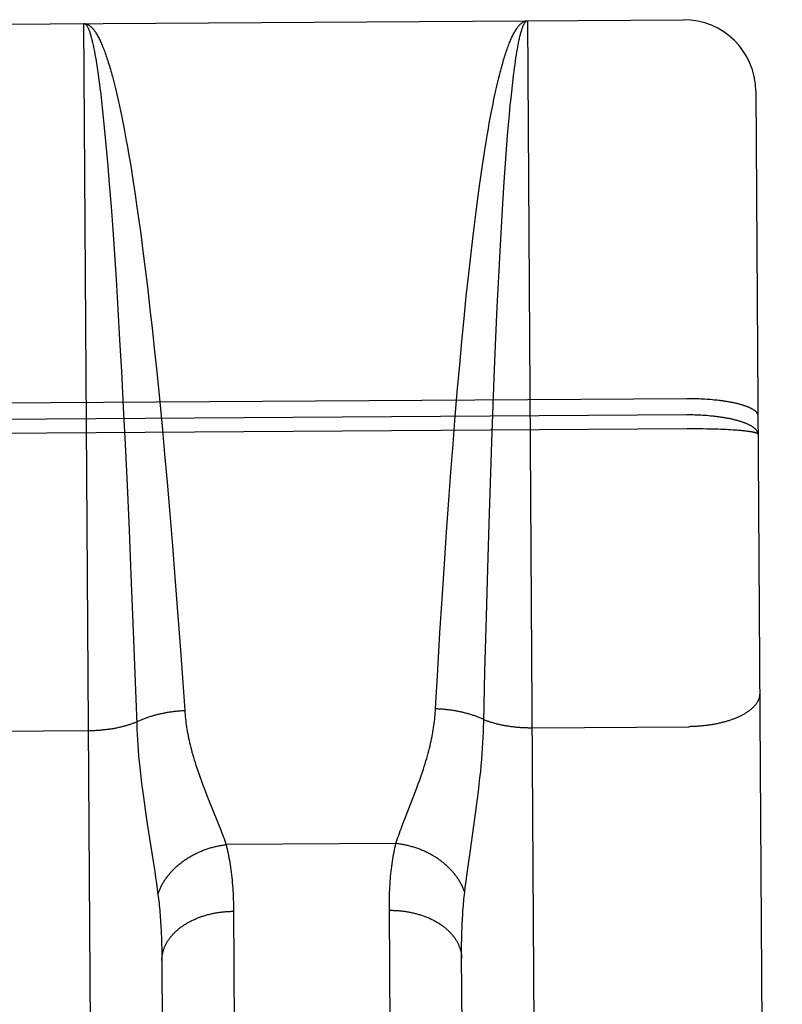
# Model space of a CAD drawing. Header units: inches. Extents: x 0 to 200, y 0 to 129.
# Tile 25 of 99: x 75.056 to 75.374, y 47.369 to 47.779. Entities that reach past the tile are written whole.
import ezdxf

# ---------------------------------------------------------------- set-up
doc = ezdxf.new("R2010")
doc.units = ezdxf.units.IN
doc.header["$LTSCALE"] = 11
doc.header["$MEASUREMENT"] = 0
doc.linetypes.add('HIDDEN', pattern=[0.2, 0.1, -0.1])
doc.layers.add('FRONT_LOWER_DOOR_ASSEMBLY', color=7, linetype='CONTINUOUS')

msp = doc.modelspace()

# ---------------------------------------------------------------- linework, layer by layer
at = {"layer": 'FRONT_LOWER_DOOR_ASSEMBLY', "color": 8, "linetype": 'HIDDEN'}
for p, q in [((74.76811, 47.7757), (75.3331, 47.77932)), ((75.2681, 47.7789), (75.27329, 46.96813)), ((75.34453, 45.99436), (75.3331, 47.77932)), ((75.0883, 46.96694), (75.08311, 47.77772)), ((75.08748, 47.76602), (75.0877, 47.76483)), ((75.26347, 47.76471), (75.26368, 47.76596)), ((75.0877, 47.76483), (75.08792, 47.76359)), ((75.08792, 47.76359), (75.08814, 47.76229)), ((75.08814, 47.76229), (75.08835, 47.76094)), ((75.26287, 47.76065), (75.26307, 47.76206)), ((75.26307, 47.76206), (75.26327, 47.76341)), ((75.26327, 47.76341), (75.26347, 47.76471)), ((75.08835, 47.76094), (75.08857, 47.75953)), ((75.08857, 47.75953), (75.08879, 47.75807)), ((75.08879, 47.75807), (75.08901, 47.75655)), ((75.26227, 47.75609), (75.26247, 47.75766)), ((75.26247, 47.75766), (75.26267, 47.75918)), ((75.26267, 47.75918), (75.26287, 47.76065)), ((75.08901, 47.75655), (75.08923, 47.75498)), ((75.08923, 47.75498), (75.08944, 47.75336)), ((75.09499, 47.75558), (75.09541, 47.75398)), ((75.09541, 47.75398), (75.09584, 47.75232)), ((75.2557, 47.75334), (75.2561, 47.755)), ((75.26178, 47.75193), (75.26208, 47.75447)), ((75.26208, 47.75447), (75.26227, 47.75609)), ((75.08944, 47.75336), (75.08977, 47.75083)), ((75.08977, 47.75083), (75.09009, 47.74819)), ((75.09584, 47.75232), (75.09626, 47.75061)), ((75.09626, 47.75061), (75.09668, 47.74884)), ((75.2545, 47.74804), (75.2549, 47.74986)), ((75.2549, 47.74986), (75.2553, 47.75162)), ((75.2553, 47.75162), (75.2557, 47.75334)), ((75.26149, 47.74928), (75.26178, 47.75193)), ((75.36329, 47.74951), (75.37434, 46.02455)), ((75.09009, 47.74819), (75.09042, 47.74543)), ((75.09042, 47.74543), (75.09074, 47.74255)), ((75.09668, 47.74884), (75.0971, 47.74703)), ((75.0971, 47.74703), (75.09752, 47.74517)), ((75.25371, 47.74425), (75.2541, 47.74617)), ((75.2541, 47.74617), (75.2545, 47.74804)), ((75.26092, 47.74364), (75.26121, 47.74652)), ((75.26121, 47.74652), (75.26149, 47.74928)), ((75.09074, 47.74255), (75.09117, 47.73855)), ((75.09752, 47.74517), (75.09794, 47.74325)), ((75.09794, 47.74325), (75.09836, 47.74129)), ((75.09836, 47.74129), (75.09878, 47.73928)), ((75.25293, 47.74027), (75.25332, 47.74228)), ((75.25332, 47.74228), (75.25371, 47.74425)), ((75.26054, 47.73964), (75.26092, 47.74364)), ((75.09117, 47.73855), (75.0916, 47.73436)), ((75.09878, 47.73928), (75.09919, 47.73722)), ((75.09919, 47.73722), (75.0996, 47.73512)), ((75.25215, 47.73609), (75.25254, 47.7382)), ((75.25254, 47.7382), (75.25293, 47.74027)), ((75.26017, 47.73544), (75.26054, 47.73964)), ((75.0916, 47.73436), (75.09202, 47.72998)), ((75.0996, 47.73512), (75.10002, 47.73297)), ((75.10002, 47.73297), (75.10063, 47.72965)), ((75.25139, 47.73173), (75.25177, 47.73394)), ((75.25177, 47.73394), (75.25215, 47.73609)), ((75.2598, 47.73105), (75.26017, 47.73544)), ((75.09202, 47.72998), (75.09255, 47.72425)), ((75.10063, 47.72965), (75.10124, 47.72624)), ((75.25082, 47.72835), (75.25139, 47.73173)), ((75.25935, 47.72532), (75.2598, 47.73105)), ((75.10124, 47.72624), (75.10185, 47.72273)), ((75.24969, 47.72127), (75.25025, 47.72486)), ((75.25025, 47.72486), (75.25082, 47.72835)), ((75.2589, 47.7193), (75.25935, 47.72532)), ((75.09255, 47.72425), (75.09307, 47.71824)), ((75.10185, 47.72273), (75.10246, 47.71912)), ((75.24914, 47.7176), (75.24969, 47.72127)), ((75.09307, 47.71824), (75.09369, 47.71069)), ((75.10246, 47.71912), (75.10306, 47.71542)), ((75.24859, 47.71383), (75.24914, 47.7176)), ((75.25838, 47.71174), (75.2589, 47.7193)), ((75.10306, 47.71542), (75.10365, 47.71162)), ((75.24804, 47.70997), (75.24859, 47.71383)), ((75.09369, 47.71069), (75.09441, 47.70142)), ((75.10365, 47.71162), (75.10444, 47.70643)), ((75.24732, 47.70469), (75.24804, 47.70997)), ((75.25778, 47.70247), (75.25838, 47.71174)), ((75.10444, 47.70643), (75.10523, 47.70109)), ((75.24661, 47.69927), (75.24732, 47.70469)), ((75.09441, 47.70142), (75.09512, 47.6917)), ((75.10523, 47.70109), (75.106, 47.6956)), ((75.2572, 47.69274), (75.25778, 47.70247)), ((75.24591, 47.6937), (75.24661, 47.69927)), ((75.106, 47.6956), (75.10677, 47.68998)), ((75.24523, 47.688), (75.24591, 47.6937)), ((75.25663, 47.68259), (75.2572, 47.69274)), ((75.09512, 47.6917), (75.09581, 47.68156)), ((75.10677, 47.68998), (75.10771, 47.68277)), ((75.24438, 47.68071), (75.24523, 47.688)), ((75.09581, 47.68156), (75.09649, 47.67103)), ((75.10771, 47.68277), (75.10864, 47.67538)), ((75.24355, 47.67323), (75.24438, 47.68071)), ((75.25608, 47.67205), (75.25663, 47.68259)), ((75.10864, 47.67538), (75.10956, 47.66781)), ((75.24257, 47.66403), (75.24355, 47.67323)), ((75.25548, 47.65958), (75.25608, 47.67205)), ((75.09649, 47.67103), (75.09725, 47.65857)), ((75.10956, 47.66781), (75.11064, 47.65851)), ((75.24162, 47.65462), (75.24257, 47.66403)), ((75.2549, 47.64672), (75.25548, 47.65958)), ((75.09725, 47.65857), (75.098, 47.64572)), ((75.11064, 47.65851), (75.11152, 47.65061)), ((75.2407, 47.64503), (75.24162, 47.65462)), ((75.11152, 47.65061), (75.11256, 47.64097)), ((75.25434, 47.63354), (75.2549, 47.64672)), ((75.098, 47.64572), (75.09872, 47.63254)), ((75.2398, 47.63527), (75.2407, 47.64503)), ((75.11256, 47.64097), (75.11358, 47.63119)), ((75.23893, 47.62541), (75.2398, 47.63527)), ((75.09872, 47.63254), (75.09951, 47.61749)), ((75.11358, 47.63119), (75.11456, 47.62133)), ((75.25375, 47.61847), (75.25434, 47.63354)), ((75.23796, 47.61386), (75.23893, 47.62541)), ((74.76912, 47.61771), (75.33453, 47.62132)), ((75.11456, 47.62133), (75.11568, 47.60976)), ((75.25319, 47.60324), (75.25375, 47.61847)), ((75.33453, 47.62132), (75.33537, 47.62132)), ((75.33537, 47.62132), (75.33621, 47.62132)), ((75.33621, 47.62132), (75.33705, 47.62131)), ((75.33705, 47.62131), (75.33789, 47.62129)), ((75.33789, 47.62129), (75.33872, 47.62126)), ((75.33872, 47.62126), (75.33955, 47.62123)), ((75.33955, 47.62123), (75.34038, 47.6212)), ((75.34038, 47.6212), (75.3412, 47.62116)), ((75.3412, 47.62116), (75.34201, 47.62111)), ((75.34201, 47.62111), (75.34282, 47.62106)), ((75.34282, 47.62106), (75.34362, 47.621)), ((75.34362, 47.621), (75.34442, 47.62094)), ((75.34442, 47.62094), (75.3452, 47.62087)), ((75.34637, 47.62075), (75.34713, 47.62067)), ((75.33458, 47.61442), (74.76917, 47.6108)), ((75.09951, 47.61749), (75.10027, 47.60226)), ((75.23702, 47.60222), (75.23796, 47.61386)), ((75.33542, 47.61442), (75.33458, 47.61442)), ((75.33626, 47.61441), (75.33542, 47.61442)), ((75.3371, 47.6144), (75.33626, 47.61441)), ((75.33793, 47.61437), (75.3371, 47.6144)), ((75.33877, 47.61435), (75.33793, 47.61437)), ((75.3396, 47.61431), (75.33877, 47.61435)), ((75.34042, 47.61427), (75.3396, 47.61431)), ((75.34124, 47.61423), (75.34042, 47.61427)), ((75.34206, 47.61418), (75.34124, 47.61423)), ((75.34287, 47.61412), (75.34206, 47.61418)), ((75.34367, 47.61405), (75.34287, 47.61412)), ((75.11568, 47.60976), (75.11675, 47.59811)), ((75.33462, 47.60859), (74.76794, 47.60496)), ((75.3363, 47.60859), (75.33462, 47.60859)), ((75.33797, 47.60859), (75.3363, 47.60859)), ((75.33963, 47.60858), (75.33797, 47.60859)), ((75.34128, 47.60856), (75.33963, 47.60858)), ((75.3429, 47.60854), (75.34128, 47.60856)), ((75.3445, 47.60851), (75.3429, 47.60854)), ((75.34606, 47.60846), (75.3445, 47.60851)), ((75.34759, 47.60842), (75.34606, 47.60846)), ((75.34871, 47.60838), (75.34759, 47.60842)), ((75.3498, 47.60833), (75.34871, 47.60838)), ((75.35086, 47.60828), (75.3498, 47.60833)), ((75.3519, 47.60823), (75.35086, 47.60828)), ((75.3529, 47.60818), (75.3519, 47.60823)), ((75.35387, 47.60812), (75.3529, 47.60818)), ((75.35481, 47.60805), (75.35387, 47.60812)), ((75.35541, 47.60801), (75.35481, 47.60805)), ((75.356, 47.60797), (75.35541, 47.60801)), ((75.35657, 47.60792), (75.356, 47.60797)), ((75.35712, 47.60787), (75.35657, 47.60792)), ((75.35765, 47.60782), (75.35712, 47.60787)), ((75.35891, 47.60769), (75.35842, 47.60775)), ((75.35938, 47.60764), (75.35891, 47.60769)), ((75.35982, 47.60758), (75.35938, 47.60764)), ((75.10027, 47.60226), (75.10107, 47.58518)), ((75.23612, 47.59053), (75.23702, 47.60222)), ((75.2526, 47.58615), (75.25319, 47.60324)), ((75.11675, 47.59811), (75.11779, 47.58644)), ((75.23525, 47.57885), (75.23612, 47.59053)), ((75.10107, 47.58518), (75.10191, 47.56636)), ((75.11779, 47.58644), (75.11894, 47.57311)), ((75.25206, 47.56903), (75.2526, 47.58615)), ((75.23431, 47.56555), (75.23525, 47.57885)), ((75.11894, 47.57311), (75.12003, 47.55986)), ((75.2515, 47.55031), (75.25206, 47.56903)), ((75.10191, 47.56636), (75.10271, 47.54767)), ((75.23342, 47.55236), (75.23431, 47.56555)), ((75.12003, 47.55986), (75.12108, 47.54675)), ((75.23247, 47.53775), (75.23342, 47.55236)), ((75.25094, 47.53021), (75.2515, 47.55031)), ((75.10271, 47.54767), (75.10352, 47.52761)), ((75.12108, 47.54675), (75.12219, 47.53224)), ((75.23158, 47.52346), (75.23247, 47.53775)), ((75.12219, 47.53224), (75.12324, 47.51809)), ((75.10352, 47.52761), (75.10433, 47.50653)), ((75.25035, 47.50747), (75.25094, 47.53021)), ((75.23067, 47.50805), (75.23158, 47.52346)), ((75.12324, 47.51809), (75.12433, 47.50286)), ((75.22974, 47.4918), (75.23067, 47.50805)), ((75.24985, 47.48628), (75.25035, 47.50747)), ((75.12433, 47.50286), (75.12514, 47.49113)), ((75.02, 47.48234), (75.0854, 47.48276)), ((75.10519, 47.48326), (75.10529, 47.48113)), ((75.24971, 47.48206), (75.24979, 47.48419)), ((75.24979, 47.48419), (75.24985, 47.48628)), ((75.26999, 47.48394), (75.33541, 47.48436)), ((75.10529, 47.48113), (75.10542, 47.47896)), ((75.10542, 47.47896), (75.10557, 47.47675)), ((75.2495, 47.47767), (75.24962, 47.47989)), ((75.24962, 47.47989), (75.24971, 47.48206)), ((75.10557, 47.47675), (75.10573, 47.47449)), ((75.10573, 47.47449), (75.10593, 47.47217)), ((75.24919, 47.47308), (75.24936, 47.47541)), ((75.24936, 47.47541), (75.2495, 47.47767)), ((75.10593, 47.47217), (75.10615, 47.46978)), ((75.24879, 47.46822), (75.24901, 47.47069)), ((75.24901, 47.47069), (75.24919, 47.47308)), ((75.10615, 47.46978), (75.10639, 47.46731)), ((75.10639, 47.46731), (75.10667, 47.46475)), ((75.24855, 47.46565), (75.24879, 47.46822)), ((75.24797, 47.46021), (75.24827, 47.46299)), ((75.24827, 47.46299), (75.24855, 47.46565)), ((75.10714, 47.46071), (75.1075, 47.45788)), ((75.1075, 47.45788), (75.1079, 47.45493)), ((75.22111, 47.45668), (75.22206, 47.45922)), ((75.24763, 47.45732), (75.24797, 47.46021)), ((75.1079, 47.45493), (75.10833, 47.45187)), ((75.13422, 47.45613), (75.13522, 47.45361)), ((75.13522, 47.45361), (75.13854, 47.44543)), ((75.21693, 47.44593), (75.22014, 47.45416)), ((75.22014, 47.45416), (75.22111, 47.45668)), ((75.24685, 47.45118), (75.24726, 47.4543)), ((75.24726, 47.4543), (75.24763, 47.45732)), ((75.10833, 47.45187), (75.10879, 47.4487)), ((75.24642, 47.44796), (75.24685, 47.45118)), ((75.10879, 47.4487), (75.10953, 47.4438)), ((75.13854, 47.44543), (75.13937, 47.44332)), ((75.21612, 47.44382), (75.21693, 47.44593)), ((75.24572, 47.44303), (75.24642, 47.44796)), ((75.10953, 47.4438), (75.112, 47.4281)), ((75.21537, 47.44181), (75.21612, 47.44382)), ((75.24411, 47.43188), (75.24572, 47.44303)), ((75.21321, 47.4356), (75.14239, 47.43515)), ((75.2433, 47.42615), (75.24411, 47.43188)), ((75.112, 47.4281), (75.11263, 47.42397)), ((75.24276, 47.42222), (75.2433, 47.42615)), ((75.11263, 47.42397), (75.11301, 47.42139)), ((75.11301, 47.42139), (75.11336, 47.41894)), ((75.24244, 47.41977), (75.24276, 47.42222)), ((75.11336, 47.41894), (75.11369, 47.41662)), ((75.11369, 47.41662), (75.11398, 47.41441)), ((75.24189, 47.41523), (75.24215, 47.41744)), ((75.24215, 47.41744), (75.24244, 47.41977)), ((75.14547, 47.40861), (75.14768, 47.06347)), ((75.21269, 47.06256), (75.21048, 47.40776)), ((75.11532, 47.39841), (75.11541, 47.39619)), ((75.11541, 47.39619), (75.11549, 47.39391)), ((75.11549, 47.39391), (75.11554, 47.39158)), ((75.2406, 47.3912), (75.24062, 47.39355)), ((75.24062, 47.39355), (75.24066, 47.39586)), ((75.11554, 47.39158), (75.11559, 47.3892)), ((75.11559, 47.3892), (75.11561, 47.38678)), ((75.2406, 47.3888), (75.2406, 47.3912)), ((75.24258, 47.08038), (75.2406, 47.3888)), ((75.11561, 47.38678), (75.11757, 47.07958))]:
    msp.add_line(p, q, dxfattribs=at)
for points in [[(75.2561, 47.755), (75.2565, 47.75662), (75.25671, 47.7574), (75.25691, 47.75818), (75.25711, 47.75894), (75.25732, 47.75968), (75.25752, 47.76041), (75.25773, 47.76113), (75.25793, 47.76184), (75.25814, 47.76253), (75.25834, 47.76321), (75.25855, 47.76387), (75.25876, 47.76453), (75.25896, 47.76516), (75.25917, 47.76579), (75.25938, 47.76639), (75.25959, 47.76699), (75.25979, 47.76757), (75.26, 47.76814), (75.26021, 47.76869), (75.26042, 47.76923), (75.26063, 47.76975), (75.26084, 47.77026), (75.26105, 47.77076), (75.26126, 47.77124), (75.26147, 47.77171), (75.26168, 47.77216), (75.26189, 47.7726), (75.2621, 47.77302), (75.26231, 47.77343), (75.26253, 47.77383), (75.26274, 47.77421), (75.26295, 47.77457), (75.26316, 47.77492), (75.26338, 47.77526), (75.26359, 47.77558), (75.2638, 47.77589), (75.26402, 47.77618), (75.26423, 47.77646), (75.26444, 47.77672), (75.26466, 47.77697), (75.26487, 47.7772), (75.26509, 47.77742), (75.2653, 47.77762), (75.26551, 47.77781), (75.26573, 47.77798), (75.26594, 47.77814), (75.26616, 47.77828), (75.26638, 47.77841), (75.26659, 47.77853), (75.26681, 47.77863), (75.26702, 47.77871), (75.26724, 47.77878), (75.26745, 47.77883), (75.26767, 47.77887), (75.26789, 47.77889), (75.2681, 47.7789)], [(75.26368, 47.76596), (75.26388, 47.76715), (75.26398, 47.76772), (75.26409, 47.76828), (75.26419, 47.76883), (75.26429, 47.76936), (75.26439, 47.76988), (75.2645, 47.77039), (75.2646, 47.77088), (75.2647, 47.77135), (75.26481, 47.77181), (75.26491, 47.77226), (75.26502, 47.77269), (75.26512, 47.77311), (75.26523, 47.77351), (75.26533, 47.7739), (75.26544, 47.77428), (75.26554, 47.77464), (75.26565, 47.77499), (75.26575, 47.77532), (75.26586, 47.77563), (75.26596, 47.77594), (75.26607, 47.77623), (75.26617, 47.7765), (75.26628, 47.77676), (75.26639, 47.777), (75.26649, 47.77723), (75.2666, 47.77745), (75.26671, 47.77765), (75.26681, 47.77783), (75.26692, 47.778), (75.26703, 47.77816), (75.26713, 47.7783), (75.26724, 47.77842), (75.26735, 47.77854), (75.26746, 47.77863), (75.26756, 47.77872), (75.26767, 47.77878), (75.26778, 47.77884), (75.26789, 47.77887), (75.26799, 47.7789), (75.2681, 47.7789)], [(75.08311, 47.77772), (75.08332, 47.77771), (75.08354, 47.77769), (75.08376, 47.77766), (75.08397, 47.77761), (75.08419, 47.77754), (75.08441, 47.77746), (75.08462, 47.77736), (75.08484, 47.77725), (75.08506, 47.77713), (75.08527, 47.77698), (75.08549, 47.77683), (75.08571, 47.77666), (75.08593, 47.77647), (75.08614, 47.77627), (75.08636, 47.77606), (75.08658, 47.77583), (75.08679, 47.77558), (75.08701, 47.77532), (75.08723, 47.77505), (75.08745, 47.77476), (75.08766, 47.77445), (75.08788, 47.77414), (75.0881, 47.7738), (75.08831, 47.77345), (75.08853, 47.77309), (75.08875, 47.77271), (75.08896, 47.77232), (75.08918, 47.77192), (75.0894, 47.77149), (75.08961, 47.77106), (75.08983, 47.77061), (75.09005, 47.77014), (75.09026, 47.76967), (75.09048, 47.76917), (75.0907, 47.76867), (75.09091, 47.76814), (75.09113, 47.76761), (75.09134, 47.76706), (75.09156, 47.76649), (75.09178, 47.76591), (75.09199, 47.76532), (75.09221, 47.76472), (75.09242, 47.7641), (75.09264, 47.76346), (75.09285, 47.76281), (75.09307, 47.76215), (75.09328, 47.76148), (75.09349, 47.76079), (75.09371, 47.76008), (75.09392, 47.75937), (75.09414, 47.75864), (75.09435, 47.75789), (75.09456, 47.75714), (75.09478, 47.75637), (75.09499, 47.75558)], [(75.08311, 47.77772), (75.08321, 47.77771), (75.08332, 47.77769), (75.08343, 47.77765), (75.08354, 47.7776), (75.08365, 47.77754), (75.08376, 47.77746), (75.08387, 47.77736), (75.08397, 47.77725), (75.08408, 47.77713), (75.08419, 47.77699), (75.0843, 47.77683), (75.08441, 47.77666), (75.08452, 47.77648), (75.08463, 47.77628), (75.08474, 47.77607), (75.08485, 47.77584), (75.08496, 47.7756), (75.08507, 47.77534), (75.08518, 47.77507), (75.08529, 47.77478), (75.08539, 47.77448), (75.0855, 47.77416), (75.08561, 47.77383), (75.08572, 47.77349), (75.08583, 47.77313), (75.08594, 47.77276), (75.08605, 47.77237), (75.08616, 47.77197), (75.08627, 47.77155), (75.08638, 47.77112), (75.08649, 47.77067), (75.0866, 47.77021), (75.08671, 47.76974), (75.08682, 47.76925), (75.08693, 47.76875), (75.08704, 47.76823), (75.08715, 47.7677), (75.08726, 47.76715), (75.08737, 47.76659), (75.08748, 47.76602)], [(75.3452, 47.62087), (75.34598, 47.62079), (75.34637, 47.62075)], [(75.34713, 47.62067), (75.34788, 47.62058), (75.34826, 47.62053), (75.34863, 47.62049), (75.34899, 47.62044), (75.34936, 47.62039), (75.34972, 47.62034), (75.35008, 47.62028), (75.35043, 47.62023), (75.35079, 47.62017), (75.35113, 47.62012), (75.35148, 47.62006), (75.35182, 47.62), (75.35216, 47.61994), (75.35249, 47.61988), (75.35283, 47.61982), (75.35315, 47.61975), (75.35348, 47.61969), (75.3538, 47.61962), (75.35411, 47.61956), (75.35442, 47.61949), (75.35473, 47.61942), (75.35504, 47.61935), (75.35534, 47.61928), (75.35563, 47.6192), (75.35592, 47.61913), (75.35621, 47.61906), (75.3565, 47.61898), (75.35677, 47.6189), (75.35705, 47.61883), (75.35732, 47.61875), (75.35758, 47.61867), (75.35784, 47.61859), (75.3581, 47.61851), (75.35835, 47.61842), (75.3586, 47.61834), (75.35884, 47.61826), (75.35908, 47.61817), (75.35931, 47.61809), (75.35953, 47.618), (75.35976, 47.61791), (75.35997, 47.61783), (75.36019, 47.61774), (75.36039, 47.61765), (75.36059, 47.61756), (75.36079, 47.61747), (75.36098, 47.61737), (75.36117, 47.61728), (75.36135, 47.61719), (75.36152, 47.61709), (75.36169, 47.617), (75.36186, 47.61691), (75.36202, 47.61681), (75.36217, 47.61671), (75.36232, 47.61662), (75.36246, 47.61652), (75.3626, 47.61642), (75.36273, 47.61632), (75.36285, 47.61623), (75.36297, 47.61613), (75.36309, 47.61603), (75.3632, 47.61593), (75.3633, 47.61583), (75.3634, 47.61573), (75.36349, 47.61563), (75.36357, 47.61552), (75.36365, 47.61542), (75.36373, 47.61532), (75.3638, 47.61522), (75.36386, 47.61512), (75.36392, 47.61501), (75.36397, 47.61491), (75.36401, 47.61481), (75.36405, 47.61471), (75.36408, 47.6146), (75.36411, 47.6145), (75.36413, 47.61439), (75.36415, 47.61429), (75.36416, 47.61419), (75.36416, 47.61408)], [(75.36421, 47.60635), (75.36421, 47.60646), (75.3642, 47.60658), (75.36418, 47.60669), (75.36416, 47.60681), (75.36413, 47.60693), (75.3641, 47.60704), (75.36406, 47.60716), (75.36401, 47.60727), (75.36396, 47.60739), (75.36391, 47.6075), (75.36384, 47.60761), (75.36378, 47.60773), (75.3637, 47.60784), (75.36362, 47.60796), (75.36354, 47.60807), (75.36345, 47.60818), (75.36335, 47.60829), (75.36325, 47.6084), (75.36314, 47.60852), (75.36302, 47.60863), (75.3629, 47.60874), (75.36278, 47.60885), (75.36265, 47.60896), (75.36251, 47.60906), (75.36237, 47.60917), (75.36222, 47.60928), (75.36206, 47.60939), (75.36191, 47.60949), (75.36174, 47.6096), (75.36157, 47.6097), (75.3614, 47.60981), (75.36122, 47.60991), (75.36103, 47.61002), (75.36084, 47.61012), (75.36064, 47.61022), (75.36044, 47.61032), (75.36023, 47.61042), (75.36002, 47.61052), (75.3598, 47.61062), (75.35958, 47.61071), (75.35936, 47.61081), (75.35912, 47.6109), (75.35889, 47.611), (75.35865, 47.61109), (75.3584, 47.61118), (75.35815, 47.61128), (75.35789, 47.61137), (75.35763, 47.61146), (75.35737, 47.61154), (75.3571, 47.61163), (75.35682, 47.61172), (75.35654, 47.6118), (75.35626, 47.61189), (75.35597, 47.61197), (75.35568, 47.61205), (75.35539, 47.61213), (75.35509, 47.61221), (75.35478, 47.61229), (75.35447, 47.61237), (75.35416, 47.61244), (75.35384, 47.61252), (75.35352, 47.61259), (75.3532, 47.61266), (75.35287, 47.61273), (75.35254, 47.6128), (75.35221, 47.61287), (75.35187, 47.61294), (75.35153, 47.613), (75.35118, 47.61307), (75.35083, 47.61313), (75.35048, 47.61319), (75.35013, 47.61325), (75.34977, 47.61331), (75.34941, 47.61337), (75.34904, 47.61342), (75.34867, 47.61348), (75.3483, 47.61353), (75.34793, 47.61358), (75.34756, 47.61363), (75.34718, 47.61368), (75.3468, 47.61373), (75.34641, 47.61377), (75.34603, 47.61382), (75.34564, 47.61386), (75.34525, 47.6139), (75.34486, 47.61394), (75.34446, 47.61398), (75.34367, 47.61405)], [(75.35842, 47.60775), (75.35817, 47.60777), (75.35765, 47.60782)], [(75.36421, 47.60635), (75.36421, 47.60638), (75.3642, 47.60642), (75.36418, 47.60645), (75.36416, 47.60648), (75.36413, 47.60652), (75.3641, 47.60655), (75.36406, 47.60658), (75.36402, 47.60662), (75.36397, 47.60665), (75.36391, 47.60669), (75.36385, 47.60672), (75.36378, 47.60675), (75.36371, 47.60678), (75.36363, 47.60682), (75.36354, 47.60685), (75.36345, 47.60688), (75.36336, 47.60692), (75.36325, 47.60695), (75.36315, 47.60698), (75.36303, 47.60701), (75.36291, 47.60704), (75.36279, 47.60708), (75.36266, 47.60711), (75.36252, 47.60714), (75.36238, 47.60717), (75.36223, 47.6072), (75.36208, 47.60723), (75.36192, 47.60726), (75.36176, 47.60729), (75.36159, 47.60732), (75.36141, 47.60735), (75.36123, 47.60738), (75.36105, 47.60741), (75.36086, 47.60744), (75.36066, 47.60747), (75.36046, 47.6075), (75.36025, 47.60753), (75.35982, 47.60758)], [(75.10433, 47.50653), (75.1051, 47.48535), (75.10519, 47.48326)], [(75.3649, 47.49814), (75.3649, 47.49795), (75.36489, 47.49776), (75.36488, 47.49757), (75.36486, 47.49738), (75.36483, 47.49719), (75.3648, 47.497), (75.36477, 47.49681), (75.36472, 47.49662), (75.36467, 47.49643), (75.36462, 47.49624), (75.36456, 47.49605), (75.36449, 47.49586), (75.36442, 47.49567), (75.36434, 47.49548), (75.36426, 47.4953), (75.36417, 47.49511), (75.36407, 47.49492), (75.36397, 47.49474), (75.36387, 47.49455), (75.36375, 47.49437), (75.36364, 47.49419), (75.36351, 47.494), (75.36338, 47.49382), (75.36325, 47.49364), (75.36311, 47.49346), (75.36296, 47.49328), (75.36281, 47.4931), (75.36265, 47.49292), (75.36249, 47.49275), (75.36232, 47.49257), (75.36215, 47.4924), (75.36197, 47.49222), (75.36178, 47.49205), (75.3616, 47.49188), (75.3614, 47.49171), (75.3612, 47.49154), (75.361, 47.49137), (75.36079, 47.49121), (75.36057, 47.49104), (75.36035, 47.49088), (75.36012, 47.49072), (75.35989, 47.49056), (75.35966, 47.4904), (75.35942, 47.49024), (75.35917, 47.49008), (75.35892, 47.48993), (75.35867, 47.48978), (75.35841, 47.48962), (75.35815, 47.48947), (75.35788, 47.48933), (75.35761, 47.48918), (75.35733, 47.48903), (75.35705, 47.48889), (75.35676, 47.48875), (75.35647, 47.48861), (75.35618, 47.48847), (75.35588, 47.48834), (75.35558, 47.4882), (75.35527, 47.48807), (75.35496, 47.48794), (75.35464, 47.48781), (75.35432, 47.48769), (75.354, 47.48756), (75.35367, 47.48744), (75.35334, 47.48732), (75.35301, 47.4872), (75.35267, 47.48709), (75.35233, 47.48697), (75.35199, 47.48686), (75.35164, 47.48675), (75.35129, 47.48665), (75.35094, 47.48654), (75.35058, 47.48644), (75.35022, 47.48634), (75.34986, 47.48624), (75.34949, 47.48615), (75.34912, 47.48605), (75.34875, 47.48596), (75.34837, 47.48587), (75.348, 47.48579), (75.34762, 47.4857), (75.34724, 47.48562), (75.34685, 47.48554), (75.34646, 47.48546), (75.34607, 47.48539), (75.34568, 47.48532), (75.34529, 47.48525), (75.34489, 47.48518), (75.3445, 47.48512), (75.3441, 47.48506), (75.34369, 47.485), (75.34329, 47.48494), (75.34289, 47.48489), (75.34248, 47.48484), (75.34207, 47.48479), (75.34166, 47.48474), (75.34125, 47.4847), (75.34084, 47.48466), (75.34043, 47.48462), (75.34001, 47.48458), (75.3396, 47.48455), (75.33918, 47.48452), (75.33877, 47.48449), (75.33835, 47.48446), (75.33793, 47.48444), (75.33751, 47.48442), (75.33709, 47.4844), (75.33667, 47.48439), (75.33625, 47.48438), (75.33583, 47.48437), (75.33541, 47.48436)], [(75.10507, 47.48639), (75.10538, 47.48654), (75.1057, 47.48669), (75.10603, 47.48684), (75.10635, 47.48699), (75.10668, 47.48713), (75.10702, 47.48727), (75.10736, 47.48741), (75.1077, 47.48755), (75.10804, 47.48769), (75.10839, 47.48782), (75.10874, 47.48795), (75.1091, 47.48808), (75.10946, 47.48821), (75.10982, 47.48834), (75.11018, 47.48846), (75.11055, 47.48858), (75.11092, 47.4887), (75.1113, 47.48881), (75.11167, 47.48892), (75.11205, 47.48903), (75.11243, 47.48914), (75.11282, 47.48925), (75.1132, 47.48935), (75.11359, 47.48945), (75.11398, 47.48954), (75.11438, 47.48964), (75.11477, 47.48973), (75.11517, 47.48982), (75.11557, 47.48991), (75.11597, 47.48999), (75.11638, 47.49007), (75.11678, 47.49015), (75.11719, 47.49023), (75.1176, 47.4903), (75.11801, 47.49037), (75.11842, 47.49044), (75.11883, 47.4905), (75.11925, 47.49056), (75.11966, 47.49062), (75.12008, 47.49068), (75.1205, 47.49073), (75.12092, 47.49078), (75.12134, 47.49083), (75.12176, 47.49087), (75.12218, 47.49092), (75.1226, 47.49096), (75.12302, 47.49099), (75.12344, 47.49102), (75.12387, 47.49105), (75.12429, 47.49108), (75.12471, 47.49111), (75.12514, 47.49113)], [(75.12514, 47.49113), (75.1252, 47.49028), (75.12527, 47.48943), (75.12535, 47.48857), (75.12544, 47.48771), (75.12555, 47.48684), (75.12566, 47.48597), (75.12578, 47.48508), (75.12591, 47.48419), (75.12606, 47.48329), (75.12621, 47.48239), (75.12638, 47.48147), (75.12656, 47.48055), (75.12675, 47.47961), (75.12695, 47.47866), (75.12717, 47.4777), (75.1274, 47.47673), (75.12764, 47.47574), (75.1279, 47.47473), (75.12817, 47.47371), (75.12846, 47.47267), (75.12877, 47.47161), (75.12909, 47.47053), (75.12943, 47.46943), (75.12979, 47.46831), (75.13016, 47.46717), (75.13055, 47.466), (75.13096, 47.46482), (75.13138, 47.46362), (75.13183, 47.4624), (75.13228, 47.46117), (75.13275, 47.45991), (75.13324, 47.45865), (75.13422, 47.45613)], [(75.22206, 47.45922), (75.22253, 47.46049), (75.22298, 47.46175), (75.22342, 47.46299), (75.22385, 47.46421), (75.22426, 47.46542), (75.22465, 47.4666), (75.22503, 47.46777), (75.22539, 47.46892), (75.22573, 47.47005), (75.22606, 47.47115), (75.22636, 47.47224), (75.22666, 47.4733), (75.22693, 47.47434), (75.22719, 47.47537), (75.22744, 47.47638), (75.22767, 47.47737), (75.22789, 47.47835), (75.22809, 47.47931), (75.22828, 47.48026), (75.22846, 47.4812), (75.22863, 47.48213), (75.22878, 47.48304), (75.22893, 47.48395), (75.22906, 47.48485), (75.22918, 47.48574), (75.22929, 47.48663), (75.22939, 47.48751), (75.22948, 47.48838), (75.22956, 47.48924), (75.22963, 47.4901), (75.22969, 47.49095), (75.22974, 47.4918)], [(75.24987, 47.48731), (75.24955, 47.48746), (75.24923, 47.48761), (75.24891, 47.48775), (75.24858, 47.4879), (75.24825, 47.48804), (75.24791, 47.48818), (75.24757, 47.48831), (75.24723, 47.48845), (75.24688, 47.48858), (75.24653, 47.48871), (75.24618, 47.48883), (75.24582, 47.48896), (75.24546, 47.48908), (75.2451, 47.4892), (75.24473, 47.48932), (75.24436, 47.48943), (75.24399, 47.48955), (75.24361, 47.48966), (75.24324, 47.48976), (75.24286, 47.48987), (75.24247, 47.48997), (75.24209, 47.49007), (75.2417, 47.49017), (75.24131, 47.49027), (75.24092, 47.49036), (75.24052, 47.49045), (75.24012, 47.49053), (75.23973, 47.49062), (75.23932, 47.4907), (75.23892, 47.49078), (75.23852, 47.49085), (75.23811, 47.49093), (75.2377, 47.491), (75.23729, 47.49107), (75.23688, 47.49113), (75.23647, 47.49119), (75.23606, 47.49125), (75.23564, 47.49131), (75.23522, 47.49136), (75.23481, 47.49141), (75.23439, 47.49146), (75.23397, 47.49151), (75.23355, 47.49155), (75.23313, 47.49159), (75.23271, 47.49162), (75.23228, 47.49166), (75.23186, 47.49169), (75.23144, 47.49172), (75.23102, 47.49174), (75.23059, 47.49176), (75.23017, 47.49178), (75.22974, 47.4918)], [(75.24987, 47.48731), (75.25018, 47.48719), (75.25049, 47.48707), (75.2508, 47.48696), (75.25111, 47.48684), (75.25143, 47.48673), (75.25176, 47.48662), (75.25208, 47.48651), (75.25241, 47.4864), (75.25275, 47.4863), (75.25308, 47.48619), (75.25342, 47.48609), (75.25376, 47.48599), (75.25411, 47.4859), (75.25446, 47.4858), (75.25481, 47.48571), (75.25516, 47.48562), (75.25552, 47.48553), (75.25588, 47.48545), (75.25624, 47.48536), (75.2566, 47.48528), (75.25697, 47.4852), (75.25734, 47.48513), (75.25771, 47.48505), (75.25809, 47.48498), (75.25846, 47.48491), (75.25884, 47.48484), (75.25922, 47.48478), (75.2596, 47.48471), (75.25999, 47.48465), (75.26037, 47.4846), (75.26076, 47.48454), (75.26115, 47.48449), (75.26154, 47.48444), (75.26193, 47.48439), (75.26233, 47.48434), (75.26272, 47.4843), (75.26312, 47.48426), (75.26352, 47.48422), (75.26391, 47.48418), (75.26431, 47.48415), (75.26472, 47.48412), (75.26512, 47.48409), (75.26552, 47.48406), (75.26592, 47.48404), (75.26633, 47.48402), (75.26673, 47.484), (75.26714, 47.48398), (75.26755, 47.48397), (75.26795, 47.48396), (75.26836, 47.48395), (75.26877, 47.48394), (75.26918, 47.48394), (75.26958, 47.48394), (75.26999, 47.48394)], [(75.0854, 47.48276), (75.08581, 47.48277), (75.08622, 47.48278), (75.08663, 47.48279), (75.08703, 47.4828), (75.08744, 47.48282), (75.08784, 47.48284), (75.08825, 47.48286), (75.08866, 47.48288), (75.08906, 47.48291), (75.08946, 47.48294), (75.08987, 47.48297), (75.09027, 47.483), (75.09067, 47.48304), (75.09107, 47.48308), (75.09147, 47.48312), (75.09186, 47.48316), (75.09226, 47.48321), (75.09265, 47.48326), (75.09305, 47.48331), (75.09344, 47.48336), (75.09383, 47.48342), (75.09422, 47.48347), (75.09461, 47.48353), (75.09499, 47.4836), (75.09537, 47.48366), (75.09575, 47.48373), (75.09613, 47.4838), (75.09651, 47.48387), (75.09689, 47.48395), (75.09726, 47.48402), (75.09763, 47.4841), (75.098, 47.48418), (75.09836, 47.48427), (75.09873, 47.48435), (75.09909, 47.48444), (75.09945, 47.48453), (75.0998, 47.48462), (75.10015, 47.48472), (75.1005, 47.48482), (75.10085, 47.48491), (75.10119, 47.48502), (75.10153, 47.48512), (75.10187, 47.48522), (75.10221, 47.48533), (75.10254, 47.48544), (75.10287, 47.48555), (75.10319, 47.48567), (75.10351, 47.48578), (75.10383, 47.4859), (75.10415, 47.48602), (75.10446, 47.48614), (75.10477, 47.48626), (75.10507, 47.48639)], [(75.10667, 47.46475), (75.10682, 47.46343), (75.10714, 47.46071)], [(75.13937, 47.44332), (75.14015, 47.44133), (75.14051, 47.44038), (75.14086, 47.43945), (75.1412, 47.43854), (75.14152, 47.43766), (75.14182, 47.4368), (75.14211, 47.43596), (75.14239, 47.43515)], [(75.21321, 47.4356), (75.21348, 47.43642), (75.21376, 47.43726), (75.21405, 47.43812), (75.21436, 47.43901), (75.21468, 47.43992), (75.21502, 47.44085), (75.21537, 47.44181)], [(75.11398, 47.41441), (75.11409, 47.41474), (75.1142, 47.41508), (75.11432, 47.41541), (75.11445, 47.41574), (75.11458, 47.41608), (75.11472, 47.41641), (75.11486, 47.41674), (75.11501, 47.41707), (75.11517, 47.4174), (75.11533, 47.41772), (75.11549, 47.41805), (75.11566, 47.41837), (75.11584, 47.4187), (75.11602, 47.41902), (75.11621, 47.41934), (75.1164, 47.41966), (75.1166, 47.41997), (75.1168, 47.42029), (75.11701, 47.4206), (75.11722, 47.42092), (75.11744, 47.42123), (75.11767, 47.42153), (75.1179, 47.42184), (75.11813, 47.42214), (75.11837, 47.42245), (75.11861, 47.42275), (75.11886, 47.42304), (75.11911, 47.42334), (75.11937, 47.42363), (75.11964, 47.42392), (75.1199, 47.42421), (75.12018, 47.42449), (75.12045, 47.42478), (75.12073, 47.42506), (75.12102, 47.42534), (75.12131, 47.42561), (75.1216, 47.42588), (75.1219, 47.42615), (75.1222, 47.42642), (75.12251, 47.42668), (75.12282, 47.42694), (75.12314, 47.4272), (75.12346, 47.42745), (75.12378, 47.4277), (75.1241, 47.42795), (75.12443, 47.42819), (75.12477, 47.42843), (75.12511, 47.42867), (75.12545, 47.42891), (75.12579, 47.42914), (75.12614, 47.42936), (75.12649, 47.42959), (75.12685, 47.42981), (75.1272, 47.43002), (75.12756, 47.43023), (75.12793, 47.43044), (75.12829, 47.43065), (75.12866, 47.43085), (75.12904, 47.43104), (75.12941, 47.43124), (75.12979, 47.43143), (75.13017, 47.43161), (75.13055, 47.43179), (75.13094, 47.43197), (75.13133, 47.43214), (75.13172, 47.43231), (75.13211, 47.43248), (75.1325, 47.43264), (75.1329, 47.43279), (75.1333, 47.43294), (75.1337, 47.43309), (75.1341, 47.43324), (75.1345, 47.43337), (75.13491, 47.43351), (75.13532, 47.43364), (75.13572, 47.43376), (75.13613, 47.43389), (75.13655, 47.434), (75.13696, 47.43411), (75.13737, 47.43422), (75.13779, 47.43432), (75.1382, 47.43442), (75.13862, 47.43452), (75.13903, 47.43461), (75.13945, 47.43469), (75.13987, 47.43477), (75.14029, 47.43485), (75.14071, 47.43492), (75.14113, 47.43498), (75.14155, 47.43504), (75.14197, 47.4351), (75.14239, 47.43515)], [(75.14239, 47.43515), (75.14261, 47.43427), (75.14283, 47.43338), (75.14303, 47.43247), (75.14323, 47.43155), (75.14342, 47.43061), (75.1436, 47.42966), (75.14378, 47.42869), (75.14394, 47.42771), (75.1441, 47.42671), (75.14425, 47.4257), (75.14439, 47.42467), (75.14452, 47.42362), (75.14465, 47.42256), (75.14476, 47.42149), (75.14487, 47.4204), (75.14497, 47.41929), (75.14506, 47.41816), (75.14514, 47.41703), (75.14521, 47.41587), (75.14528, 47.4147), (75.14533, 47.41352), (75.14538, 47.41231), (75.14542, 47.4111), (75.14545, 47.40986), (75.14547, 47.40861)], [(75.21048, 47.40776), (75.21047, 47.40903), (75.21048, 47.41028), (75.21049, 47.41151), (75.21051, 47.41273), (75.21055, 47.41393), (75.21059, 47.41512), (75.21064, 47.41629), (75.21069, 47.41745), (75.21076, 47.41859), (75.21084, 47.41971), (75.21092, 47.42082), (75.21101, 47.42191), (75.21111, 47.42299), (75.21122, 47.42405), (75.21134, 47.4251), (75.21147, 47.42613), (75.21161, 47.42714), (75.21175, 47.42814), (75.21191, 47.42913), (75.21207, 47.4301), (75.21224, 47.43105), (75.21242, 47.43199), (75.2126, 47.43292), (75.2128, 47.43383), (75.213, 47.43472), (75.21321, 47.4356)], [(75.24189, 47.41523), (75.24177, 47.41556), (75.24165, 47.41589), (75.24153, 47.41623), (75.2414, 47.41656), (75.24126, 47.41689), (75.24112, 47.41722), (75.24097, 47.41755), (75.24082, 47.41787), (75.24066, 47.4182), (75.2405, 47.41852), (75.24033, 47.41885), (75.24015, 47.41917), (75.23997, 47.41949), (75.23978, 47.41981), (75.23959, 47.42013), (75.2394, 47.42044), (75.23919, 47.42076), (75.23899, 47.42107), (75.23877, 47.42138), (75.23856, 47.42169), (75.23833, 47.422), (75.23811, 47.4223), (75.23787, 47.42261), (75.23763, 47.42291), (75.23739, 47.42321), (75.23714, 47.4235), (75.23689, 47.4238), (75.23663, 47.42409), (75.23637, 47.42438), (75.23611, 47.42467), (75.23584, 47.42495), (75.23556, 47.42523), (75.23528, 47.42551), (75.23499, 47.42579), (75.23471, 47.42606), (75.23441, 47.42633), (75.23411, 47.4266), (75.23381, 47.42687), (75.23351, 47.42713), (75.2332, 47.42739), (75.23288, 47.42764), (75.23256, 47.4279), (75.23224, 47.42815), (75.23192, 47.42839), (75.23159, 47.42864), (75.23125, 47.42888), (75.23092, 47.42911), (75.23058, 47.42935), (75.23023, 47.42958), (75.22988, 47.4298), (75.22953, 47.43002), (75.22918, 47.43024), (75.22882, 47.43046), (75.22846, 47.43067), (75.2281, 47.43088), (75.22773, 47.43108), (75.22736, 47.43128), (75.22699, 47.43148), (75.22661, 47.43167), (75.22624, 47.43186), (75.22586, 47.43204), (75.22547, 47.43222), (75.22509, 47.4324), (75.2247, 47.43257), (75.22431, 47.43274), (75.22392, 47.4329), (75.22352, 47.43306), (75.22313, 47.43322), (75.22273, 47.43337), (75.22233, 47.43351), (75.22193, 47.43366), (75.22152, 47.4338), (75.22112, 47.43393), (75.22071, 47.43406), (75.2203, 47.43418), (75.21989, 47.4343), (75.21948, 47.43442), (75.21907, 47.43453), (75.21865, 47.43464), (75.21824, 47.43474), (75.21782, 47.43484), (75.21741, 47.43493), (75.21699, 47.43502), (75.21657, 47.4351), (75.21615, 47.43518), (75.21573, 47.43526), (75.21531, 47.43533), (75.21489, 47.43539), (75.21447, 47.43545), (75.21405, 47.43551), (75.21363, 47.43556), (75.21321, 47.4356)], [(75.11398, 47.41441), (75.11409, 47.4135), (75.1142, 47.41259), (75.11431, 47.41166), (75.11441, 47.41071), (75.11451, 47.40976), (75.1146, 47.40879), (75.11469, 47.40781), (75.11478, 47.40682), (75.11486, 47.40581), (75.11494, 47.40479), (75.11501, 47.40376), (75.11508, 47.40272), (75.11515, 47.40166), (75.11521, 47.40059), (75.11527, 47.39951), (75.11532, 47.39841)], [(75.24066, 47.39586), (75.24072, 47.39811), (75.24075, 47.39922), (75.24079, 47.40031), (75.24083, 47.4014), (75.24088, 47.40247), (75.24093, 47.40352), (75.24099, 47.40457), (75.24105, 47.4056), (75.24111, 47.40662), (75.24118, 47.40763), (75.24126, 47.40862), (75.24133, 47.4096), (75.24141, 47.41057), (75.2415, 47.41153), (75.24159, 47.41247), (75.24168, 47.4134), (75.24178, 47.41432), (75.24189, 47.41523)], [(75.11561, 47.38678), (75.11561, 47.38706), (75.11562, 47.38735), (75.11563, 47.38763), (75.11565, 47.38792), (75.11567, 47.38821), (75.1157, 47.38849), (75.11574, 47.38878), (75.11578, 47.38906), (75.11583, 47.38934), (75.11589, 47.38963), (75.11595, 47.38991), (75.11601, 47.39019), (75.11608, 47.39048), (75.11616, 47.39076), (75.11624, 47.39104), (75.11633, 47.39132), (75.11643, 47.3916), (75.11653, 47.39187), (75.11663, 47.39215), (75.11675, 47.39243), (75.11686, 47.3927), (75.11699, 47.39297), (75.11712, 47.39325), (75.11725, 47.39352), (75.11739, 47.39379), (75.11754, 47.39406), (75.11769, 47.39432), (75.11784, 47.39459), (75.11801, 47.39485), (75.11817, 47.39512), (75.11835, 47.39538), (75.11852, 47.39564), (75.11871, 47.3959), (75.1189, 47.39615), (75.11909, 47.39641), (75.11929, 47.39666), (75.11949, 47.39691), (75.1197, 47.39716), (75.11992, 47.3974), (75.12014, 47.39765), (75.12036, 47.39789), (75.12059, 47.39813), (75.12083, 47.39837), (75.12107, 47.39861), (75.12131, 47.39884), (75.12156, 47.39907), (75.12181, 47.3993), (75.12207, 47.39953), (75.12234, 47.39975), (75.1226, 47.39997), (75.12288, 47.40019), (75.12315, 47.40041), (75.12343, 47.40062), (75.12372, 47.40083), (75.12401, 47.40104), (75.1243, 47.40124), (75.1246, 47.40145), (75.1249, 47.40165), (75.12521, 47.40184), (75.12552, 47.40204), (75.12584, 47.40223), (75.12615, 47.40242), (75.12648, 47.4026), (75.1268, 47.40278), (75.12713, 47.40296), (75.12747, 47.40314), (75.1278, 47.40331), (75.12814, 47.40348), (75.12849, 47.40364), (75.12883, 47.40381), (75.12918, 47.40397), (75.12954, 47.40412), (75.12989, 47.40428), (75.13025, 47.40442), (75.13062, 47.40457), (75.13098, 47.40471), (75.13135, 47.40485), (75.13172, 47.40499), (75.1321, 47.40512), (75.13248, 47.40525), (75.13285, 47.40537), (75.13324, 47.40549), (75.13362, 47.40561), (75.13401, 47.40572), (75.1344, 47.40583), (75.13479, 47.40594), (75.13518, 47.40604), (75.13558, 47.40614), (75.13598, 47.40624), (75.13637, 47.40633), (75.13678, 47.40642), (75.13718, 47.4065), (75.13758, 47.40658), (75.13799, 47.40665), (75.1384, 47.40673), (75.13881, 47.40679), (75.13922, 47.40686), (75.13963, 47.40692), (75.14004, 47.40698), (75.14046, 47.40703), (75.14087, 47.40708), (75.14129, 47.40712), (75.1417, 47.40716), (75.14212, 47.4072), (75.14254, 47.40723), (75.14296, 47.40726), (75.14338, 47.40729), (75.1438, 47.40731), (75.14422, 47.40732), (75.14464, 47.40734), (75.14506, 47.40734), (75.14548, 47.40735)], [(75.21048, 47.40776), (75.2109, 47.40777), (75.21132, 47.40776), (75.21174, 47.40775), (75.21216, 47.40774), (75.21258, 47.40773), (75.213, 47.40771), (75.21342, 47.40769), (75.21384, 47.40766), (75.21426, 47.40763), (75.21467, 47.40759), (75.21509, 47.40755), (75.2155, 47.40751), (75.21592, 47.40746), (75.21633, 47.40741), (75.21674, 47.40736), (75.21716, 47.4073), (75.21757, 47.40723), (75.21797, 47.40717), (75.21838, 47.4071), (75.21879, 47.40702), (75.21919, 47.40694), (75.21959, 47.40686), (75.21999, 47.40677), (75.22039, 47.40668), (75.22079, 47.40659), (75.22118, 47.40649), (75.22158, 47.40639), (75.22197, 47.40629), (75.22236, 47.40618), (75.22274, 47.40607), (75.22313, 47.40595), (75.22351, 47.40583), (75.22389, 47.40571), (75.22426, 47.40558), (75.22463, 47.40545), (75.225, 47.40531), (75.22537, 47.40518), (75.22574, 47.40504), (75.2261, 47.40489), (75.22646, 47.40474), (75.22681, 47.40459), (75.22717, 47.40444), (75.22752, 47.40428), (75.22786, 47.40412), (75.2282, 47.40395), (75.22854, 47.40378), (75.22888, 47.40361), (75.22921, 47.40344), (75.22954, 47.40326), (75.22986, 47.40308), (75.23018, 47.4029), (75.2305, 47.40271), (75.23081, 47.40252), (75.23112, 47.40233), (75.23143, 47.40213), (75.23173, 47.40193), (75.23203, 47.40173), (75.23232, 47.40153), (75.23261, 47.40132), (75.23289, 47.40111), (75.23317, 47.4009), (75.23344, 47.40068), (75.23371, 47.40046), (75.23398, 47.40024), (75.23424, 47.40002), (75.2345, 47.39979), (75.23475, 47.39957), (75.235, 47.39933), (75.23524, 47.3991), (75.23548, 47.39887), (75.23571, 47.39863), (75.23594, 47.39839), (75.23616, 47.39815), (75.23638, 47.3979), (75.23659, 47.39766), (75.2368, 47.39741), (75.237, 47.39716), (75.2372, 47.39691), (75.23739, 47.39666), (75.23758, 47.3964), (75.23776, 47.39614), (75.23794, 47.39588), (75.23811, 47.39562), (75.23827, 47.39536), (75.23843, 47.3951), (75.23859, 47.39483), (75.23874, 47.39457), (75.23888, 47.3943), (75.23902, 47.39403), (75.23915, 47.39376), (75.23928, 47.39348), (75.2394, 47.39321), (75.23951, 47.39294), (75.23962, 47.39266), (75.23973, 47.39238), (75.23983, 47.39211), (75.23992, 47.39183), (75.24001, 47.39155), (75.24009, 47.39127), (75.24016, 47.39099), (75.24023, 47.39071), (75.24029, 47.39042), (75.24035, 47.39014), (75.2404, 47.38986), (75.24045, 47.38957), (75.24049, 47.38929), (75.24052, 47.389), (75.24055, 47.38872), (75.24058, 47.38843), (75.24059, 47.38815), (75.2406, 47.38786), (75.24061, 47.38758)]]:
    msp.add_lwpolyline(points, dxfattribs=at)
msp.add_arc((75.33329, 47.74932), 0.03, 0.3668, 90.3668, dxfattribs=at)

doc.saveas('drawing.dxf')
